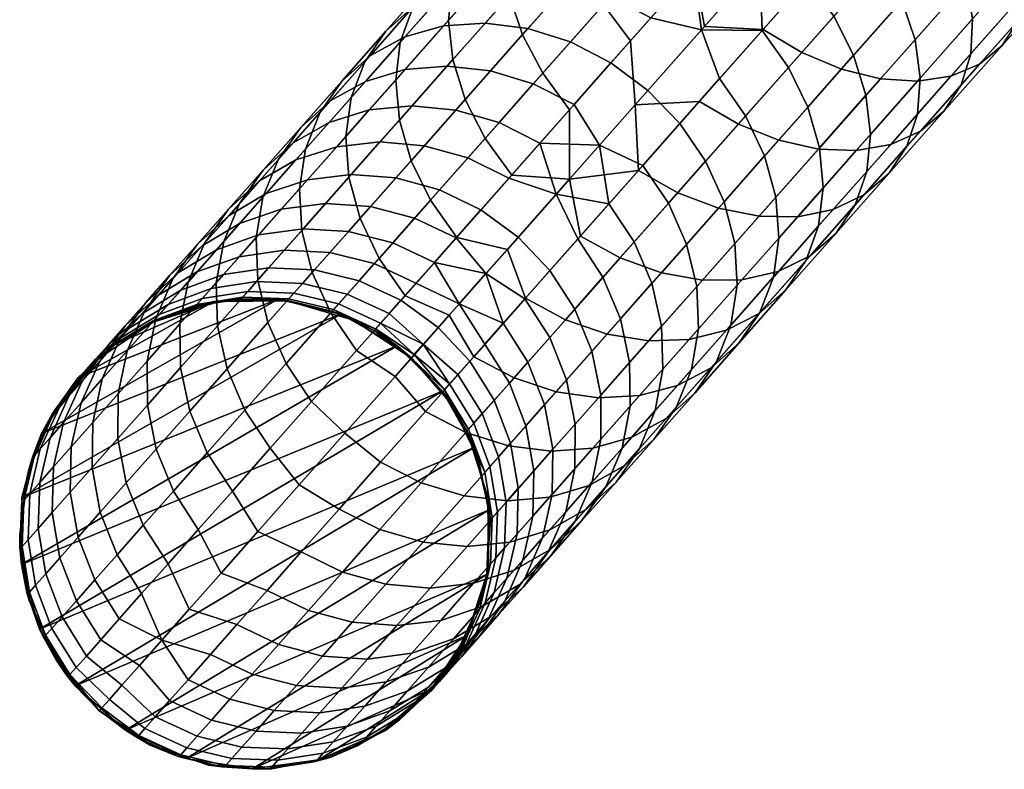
# Model space of a CAD drawing. Header units: millimetres. Extents: x -684 to 683, y -684 to 683.
# Tile 7 of 256: x -558 to -516, y -402 to -370. Entities that reach past the tile are written whole.
import ezdxf

# ---------------------------------------------------------------- set-up
doc = ezdxf.new("R2010")
doc.units = ezdxf.units.MM
doc.header["$MEASUREMENT"] = 0
doc.layers.add('Default', color=7, linetype='Continuous', true_color=0x000000)

# ---------------------------------------------------------------- blocks, each defined once
blk = doc.blocks.new('sklo zahlé 07')
at = {"layer": 'Default', "color": 9, "true_color": 0xbfbfbf}
mesh = blk.add_polyface(dxfattribs=at)
corners = [(-164.924, -63.472, -133.554), (-161.375, -61.979, -137.22), (-161.276, -63.814, -137.905), (-164.855, -65.319, -134.207), (-164.701, -61.734, -132.675), (-161.192, -60.258, -136.299), (-164.195, -60.172, -131.604), (-160.737, -58.717, -135.177), (-163.427, -58.846, -130.382), (-160.025, -57.415, -133.896), (-168.041, -63.139, -128.869), (-168.303, -64.893, -129.704), (-167.488, -61.557, -127.852), (-166.666, -60.208, -126.691), (-165.605, -59.144, -125.431), (-162.425, -57.806, -129.056), (-164.348, -58.406, -124.121), (-161.228, -57.094, -127.676), (-162.941, -58.022, -122.811), (-159.882, -56.736, -126.297), (-171.205, -64.469, -124.889), (-171.503, -66.239, -125.678), (-170.607, -62.868, -123.928), (-169.734, -61.498, -122.832), (-168.618, -60.411, -121.642), (-167.303, -59.649, -120.404), (-165.838, -59.241, -119.167), (-164.281, -59.203, -117.977), (-161.439, -58.007, -121.551), (-162.69, -59.536, -116.88), (-159.9, -58.362, -120.39), (-171.456, -61.604, -117.697), (-172.624, -62.713, -118.814), (-170.086, -60.819, -116.535), (-168.567, -60.388, -115.373), (-166.958, -60.328, -114.255), (-165.319, -60.641, -113.225), (-163.715, -61.315, -112.322), (-161.128, -60.228, -115.918), (-162.207, -62.324, -111.581), (-159.655, -61.251, -115.129), (-171.121, -61.462, -111.438), (-172.691, -61.914, -112.522), (-169.463, -61.382, -110.396), (-167.779, -61.676, -109.435), (-166.136, -62.333, -108.593), (-164.595, -63.329, -107.902), (-163.216, -64.624, -107.388), (-160.852, -63.63, -111.031), (-170.065, -62.637, -105.519), (-171.791, -62.36, -106.407), (-168.385, -63.279, -104.739), (-166.814, -64.262, -104.1), (-165.413, -65.548, -103.625), (-170.457, -64.15, -100.771), (-172.171, -63.522, -101.485), (-168.859, -65.121, -100.184)]
mesh.append_faces([[corners[k] for k in face] for face in [(0, 1, 2, 3), (4, 5, 1, 0), (6, 7, 5, 4), (8, 9, 7, 6), (10, 4, 0, 11), (12, 6, 4, 10), (13, 8, 6, 12), (14, 15, 8, 13), (16, 17, 15, 14), (18, 19, 17, 16), (20, 10, 11, 21), (22, 12, 10, 20), (23, 13, 12, 22), (24, 14, 13, 23), (25, 16, 14, 24), (26, 18, 16, 25), (27, 28, 18, 26), (29, 30, 28, 27), (31, 24, 23, 32), (33, 25, 24, 31), (34, 26, 25, 33), (35, 27, 26, 34), (36, 29, 27, 35), (37, 38, 29, 36), (39, 40, 38, 37), (41, 34, 33, 42), (43, 35, 34, 41), (44, 36, 35, 43), (45, 37, 36, 44), (46, 39, 37, 45), (47, 48, 39, 46), (49, 44, 43, 50), (51, 45, 44, 49), (52, 46, 45, 51), (53, 47, 46, 52), (54, 51, 49, 55), (56, 52, 51, 54)]], dxfattribs={"color": 9})
mesh = blk.add_polyface(dxfattribs=at)
corners = [(-154.566, -69.294, -141.406), (-150.67, -67.656, -144.705), (-149.492, -69.036, -143.962), (-153.355, -70.66, -140.691), (-155.626, -67.705, -141.846), (-151.71, -66.058, -145.162), (-158.308, -70.868, -137.904), (-157.065, -72.221, -137.219), (-159.388, -69.287, -138.325), (-162.986, -70.801, -134.609), (-161.887, -72.374, -134.206), (-152.675, -68.495, -117.915), (-149.844, -67.304, -121.141), (-150.201, -65.419, -120.739), (-153.014, -66.602, -117.533), (-152.636, -70.354, -118.535), (-149.776, -69.151, -121.795), (-152.898, -72.108, -119.37), (-149.999, -70.889, -122.674), (-155.357, -69.622, -114.541), (-155.68, -67.723, -114.181), (-155.345, -71.493, -115.127), (-155.644, -73.263, -115.916), (-157.884, -70.685, -111.029), (-158.19, -68.778, -110.691), (-157.897, -72.566, -111.579), (-160.248, -71.679, -107.387), (-160.539, -69.766, -107.071), (-162.445, -72.602, -103.623), (-162.722, -70.684, -103.331), (-150.832, -63.568, -120.604), (-154.543, -65.128, -116.305), (-157.987, -66.576, -111.752), (-161.149, -67.906, -106.965), (-161.9, -68.228, -136.823), (-157.812, -66.509, -140.802), (-153.532, -64.708, -144.534), (-157.534, -62.24, -141.407), (-153.638, -60.601, -144.706), (-153.223, -62.462, -145.163), (-157.139, -64.109, -141.847), (-161.276, -63.814, -137.905), (-160.901, -65.691, -138.326), (-157.193, -64.126, -114.181), (-154.527, -63.006, -117.534), (-155.644, -61.44, -117.916), (-158.326, -62.568, -114.543), (-160.852, -63.63, -111.031), (-159.655, -61.251, -115.129), (-162.207, -62.324, -111.581), (-159.703, -65.182, -110.691), (-162.053, -66.17, -107.072), (-163.216, -64.624, -107.388), (-149.072, -62.833, -148.01), (-153.532, -64.708, -144.534), (-149.161, -60.753, -148.267), (-157.812, -66.509, -140.802), (-161.9, -68.228, -136.823), (-154.543, -65.128, -116.305), (-157.987, -66.576, -111.752), (-150.832, -63.568, -120.604), (-151.714, -61.822, -120.74), (-161.149, -67.906, -106.965)]
mesh.append_faces([[corners[k] for k in face] for face in [(0, 1, 2, 3), (4, 5, 1, 0), (6, 0, 3, 7), (8, 4, 0, 6), (9, 8, 6, 10), (11, 12, 13, 14), (15, 16, 12, 11), (17, 18, 16, 15), (19, 11, 14, 20), (21, 15, 11, 19), (22, 17, 15, 21), (23, 19, 20, 24), (25, 21, 19, 23), (26, 23, 24, 27), (28, 26, 27, 29), (30, 31, 14, 13), (32, 20, 31, 31), (31, 20, 14, 14), (32, 24, 20, 20), (32, 33, 27, 24), (4, 8, 34, 35), (5, 4, 35, 36), (37, 38, 39, 40), (41, 37, 40, 42), (43, 44, 45, 46), (47, 46, 48, 49), (50, 43, 46, 47), (51, 50, 47, 52), (53, 54, 39, 55), (56, 57, 42, 40), (54, 56, 40, 39), (43, 58, 44, 44), (50, 59, 43, 43), (58, 60, 61, 44), (43, 59, 58, 58), (62, 59, 50, 51)]], dxfattribs={"color": 9})
mesh = blk.add_polyface(dxfattribs=at)
corners = [(-174.518, -67.506, -121.487), (-171.503, -66.239, -125.678), (-171.491, -68.109, -126.264), (-174.532, -69.388, -122.037), (-174.185, -65.722, -120.746), (-171.205, -64.469, -124.889), (-173.545, -64.104, -119.844), (-170.607, -62.868, -123.928), (-172.624, -62.713, -118.814), (-169.734, -61.498, -122.832), (-176.974, -66.895, -116.449), (-177.34, -68.693, -117.14), (-176.295, -65.26, -115.608), (-175.329, -63.85, -114.647), (-174.112, -62.721, -113.605), (-171.456, -61.604, -117.697), (-172.691, -61.914, -112.522), (-170.086, -60.819, -116.535), (-178.85, -66.334, -111.23), (-179.566, -67.984, -112.009), (-177.842, -64.907, -110.342), (-176.579, -63.758, -109.378), (-175.111, -62.932, -108.375), (-173.494, -62.46, -107.372), (-171.121, -61.462, -111.438), (-171.791, -62.36, -106.407), (-169.463, -61.382, -110.396), (-177.341, -63.869, -104.104), (-178.853, -64.714, -105.023), (-175.681, -63.379, -103.184), (-173.935, -63.262, -102.3), (-172.171, -63.522, -101.485), (-170.065, -62.637, -105.519), (-177.675, -64.217, -98.886), (-179.375, -64.724, -99.72), (-175.891, -64.084, -98.084), (-174.092, -64.33, -97.344), (-172.347, -64.944, -96.696), (-170.457, -64.15, -100.771), (-177.655, -64.825, -93.768), (-179.473, -64.973, -94.486), (-175.824, -65.057, -93.106), (-174.051, -65.661, -92.526), (-172.404, -66.612, -92.05), (-170.724, -65.905, -96.164), (-177.362, -65.704, -88.781), (-179.221, -65.483, -89.364), (-175.564, -66.296, -88.271), (-173.897, -67.239, -87.851), (-172.425, -68.495, -87.54), (-170.947, -67.874, -91.696), (-176.883, -66.85, -83.94), (-178.702, -66.267, -84.38), (-175.198, -67.786, -83.578), (-173.713, -69.036, -83.31), (-176.305, -68.25, -79.241), (-178.004, -67.321, -79.543), (-177.214, -68.632, -74.85), (-178.926, -67.708, -75.093)]
mesh.append_faces([[corners[k] for k in face] for face in [(0, 1, 2, 3), (4, 5, 1, 0), (6, 7, 5, 4), (8, 9, 7, 6), (10, 4, 0, 11), (12, 6, 4, 10), (13, 8, 6, 12), (14, 15, 8, 13), (16, 17, 15, 14), (18, 12, 10, 19), (20, 13, 12, 18), (21, 14, 13, 20), (22, 16, 14, 21), (23, 24, 16, 22), (25, 26, 24, 23), (27, 22, 21, 28), (29, 23, 22, 27), (30, 25, 23, 29), (31, 32, 25, 30), (33, 29, 27, 34), (35, 30, 29, 33), (36, 31, 30, 35), (37, 38, 31, 36), (39, 35, 33, 40), (41, 36, 35, 39), (42, 37, 36, 41), (43, 44, 37, 42), (45, 41, 39, 46), (47, 42, 41, 45), (48, 43, 42, 47), (49, 50, 43, 48), (51, 47, 45, 52), (53, 48, 47, 51), (54, 49, 48, 53), (55, 53, 51, 56), (57, 55, 56, 58)]], dxfattribs={"color": 9})
mesh = blk.add_polyface(dxfattribs=at)
corners = [(-145.485, -67.351, -147.024), (-141.345, -65.609, -149.869), (-140.168, -66.758, -148.802), (-144.261, -68.479, -145.99), (-146.629, -65.956, -147.793), (-142.454, -64.2, -150.661), (-147.648, -64.35, -148.266), (-143.451, -62.584, -151.15), (-145.599, -71.393, -140.357), (-141.759, -69.778, -143.292), (-140.577, -69.898, -141.732), (-144.348, -71.484, -138.851), (-146.907, -70.941, -141.746), (-143.002, -69.299, -144.73), (-148.221, -70.145, -142.963), (-149.492, -69.036, -143.962), (-150.67, -67.656, -144.705), (-151.71, -66.058, -145.162), (-143.761, -64.746, -127.123), (-140.524, -63.384, -129.864), (-140.939, -61.523, -129.408), (-144.156, -62.876, -126.684), (-144.827, -71.066, -131.306), (-141.397, -69.624, -134.21), (-140.806, -68.372, -132.822), (-144.174, -69.789, -129.97), (-145.703, -72.053, -132.756), (-142.206, -70.582, -135.717), (-146.769, -72.71, -134.264), (-143.203, -71.21, -137.284), (-147.985, -73.013, -135.772), (-149.302, -72.95, -137.222), (-150.671, -72.524, -138.558), (-152.04, -71.751, -139.73), (-153.355, -70.66, -140.691), (-146.87, -66.053, -124.213), (-147.245, -64.176, -123.792), (-146.772, -67.888, -124.898), (-143.631, -66.567, -127.837), (-146.954, -69.608, -125.819), (-143.77, -68.27, -128.798), (-147.41, -71.15, -126.941), (-148.121, -72.452, -128.222), (-149.062, -73.465, -129.612), (-150.195, -74.151, -131.057), (-151.477, -74.482, -132.503), (-152.859, -74.446, -133.893), (-149.844, -67.304, -121.141), (-150.201, -65.419, -120.739), (-149.776, -69.151, -121.795), (-149.999, -70.889, -122.674), (-150.504, -72.451, -123.745), (-151.273, -73.777, -124.967), (-152.274, -74.816, -126.293), (-146.87, -61.901, -124.63), (-150.832, -63.568, -120.604), (-153.532, -64.708, -144.534), (-149.072, -62.833, -148.01), (-144.446, -60.886, -151.219)]
mesh.append_faces([[corners[k] for k in face] for face in [(0, 1, 2, 3), (4, 5, 1, 0), (6, 7, 5, 4), (8, 9, 10, 11), (12, 13, 9, 8), (14, 3, 13, 12), (15, 0, 3, 14), (16, 4, 0, 15), (17, 6, 4, 16), (18, 19, 20, 21), (22, 23, 24, 25), (26, 27, 23, 22), (28, 29, 27, 26), (30, 11, 29, 28), (31, 8, 11, 30), (32, 12, 8, 31), (33, 14, 12, 32), (34, 15, 14, 33), (35, 18, 21, 36), (37, 38, 18, 35), (39, 40, 38, 37), (41, 25, 40, 39), (42, 22, 25, 41), (43, 26, 22, 42), (44, 28, 26, 43), (45, 30, 28, 44), (46, 31, 30, 45), (47, 35, 36, 48), (49, 37, 35, 47), (50, 39, 37, 49), (51, 41, 39, 50), (52, 42, 41, 51), (53, 43, 42, 52), (54, 55, 48, 36), (6, 17, 56, 57), (7, 6, 57, 58)]], dxfattribs={"color": 9})
mesh = blk.add_polyface(dxfattribs=at)
corners = [(-166.411, -72.241, -130.705), (-162.986, -70.801, -134.609), (-161.887, -72.374, -134.206), (-165.295, -73.807, -130.323), (-164.469, -73.453, -99.747), (-162.445, -72.602, -103.623), (-162.722, -70.684, -103.331), (-164.734, -71.529, -99.479), (-166.315, -74.229, -95.768), (-166.568, -72.301, -95.525), (-161.149, -67.906, -106.965), (-164.015, -69.111, -101.963), (-160.539, -69.766, -107.071), (-166.574, -70.187, -96.769), (-168.815, -71.129, -91.404), (-168.222, -72.996, -91.478), (-169.69, -73.613, -87.347), (-170.727, -71.932, -85.892), (-170.97, -74.15, -83.144), (-161.9, -68.228, -136.823), (-159.388, -69.287, -138.325), (-169.656, -73.606, -126.624), (-169.449, -71.403, -128.175), (-165.783, -69.861, -132.61), (-164.855, -65.319, -134.207), (-161.276, -63.814, -137.905), (-160.901, -65.691, -138.326), (-164.499, -67.204, -134.609), (-168.263, -66.752, -130.324), (-167.924, -68.645, -130.706), (-168.303, -64.893, -129.704), (-164.924, -63.472, -133.554), (-171.491, -68.109, -126.264), (-171.169, -70.009, -126.624), (-171.503, -66.239, -125.678), (-164.236, -67.088, -103.332), (-162.053, -66.17, -107.072), (-163.216, -64.624, -107.388), (-165.413, -65.548, -103.625), (-167.437, -66.399, -99.748), (-166.814, -64.262, -104.1), (-168.859, -65.121, -100.184), (-166.247, -67.933, -99.48), (-170.724, -65.905, -96.164), (-170.457, -64.15, -100.771), (-172.347, -64.944, -96.696), (-169.283, -67.175, -95.769), (-168.081, -68.704, -95.525), (-170.947, -67.874, -91.696), (-172.404, -66.612, -92.05), (-169.735, -69.399, -91.478), (-161.9, -68.228, -136.823), (-165.783, -69.861, -132.61), (-169.449, -71.403, -128.175), (-164.015, -69.111, -101.963), (-161.149, -67.906, -106.965), (-166.574, -70.187, -96.769), (-168.815, -71.129, -91.404), (-171.203, -70.016, -87.348), (-170.727, -71.932, -85.892)]
mesh.append_faces([[corners[k] for k in face] for face in [(0, 1, 2, 3), (4, 5, 6, 7), (8, 4, 7, 9), (10, 11, 6, 12), (13, 14, 15, 9), (7, 11, 13, 13), (13, 9, 7, 7), (7, 6, 11, 11), (16, 15, 14, 17), (18, 16, 17, 17), (19, 20, 1, 1), (0, 21, 22, 23), (23, 19, 1, 1), (1, 0, 23, 23), (24, 25, 26, 27), (28, 24, 27, 29), (30, 31, 24, 28), (32, 28, 29, 33), (34, 30, 28, 32), (35, 36, 37, 38), (39, 38, 40, 41), (42, 35, 38, 39), (43, 41, 44, 45), (46, 39, 41, 43), (47, 42, 39, 46), (48, 46, 43, 49), (50, 47, 46, 48), (51, 52, 27, 26), (52, 53, 33, 29), (52, 29, 27, 27), (36, 35, 54, 55), (56, 42, 47, 47), (54, 35, 42, 42), (47, 50, 57, 56), (50, 58, 59, 57), (56, 54, 42, 42)]], dxfattribs={"color": 9})
mesh = blk.add_polyface(dxfattribs=at)
corners = [(-186.325, -67.811, 173.037), (-181.638, -67.988, 173.037), (-184.347, -67.614, 173.036), (-184.347, -67.657, -56.964), (-184.347, -67.643, 19.703), (-182.396, -67.828, 58.037), (-181.638, -67.988, 173.037), (-184.347, -67.614, 173.036), (-184.347, -67.628, 96.37), (-181.204, -67.323, -106.722), (-178.85, -66.334, -111.23), (-179.566, -67.984, -112.009), (-181.953, -68.988, -107.436), (-180.157, -65.88, -105.907), (-177.842, -64.907, -110.342), (-178.853, -64.714, -105.023), (-176.579, -63.758, -109.378), (-182.269, -66.768, -101.355), (-183.351, -68.226, -102.094), (-180.926, -65.586, -100.554), (-179.375, -64.724, -99.72), (-177.341, -63.869, -104.104), (-182.795, -66.371, -95.979), (-184.172, -67.568, -96.696), (-181.209, -65.495, -95.232), (-179.473, -64.973, -94.486), (-177.675, -64.217, -98.886), (-184.455, -67.069, -91.31), (-185.863, -68.278, -91.942), (-182.837, -66.179, -90.653), (-181.069, -65.644, -89.996), (-179.221, -65.483, -89.364), (-177.655, -64.825, -93.768), (-184.256, -66.775, -85.992), (-185.902, -67.677, -86.558), (-182.461, -66.228, -85.426), (-180.585, -66.057, -84.881), (-178.702, -66.267, -84.38), (-177.362, -65.704, -88.781), (-183.644, -66.725, -80.788), (-185.463, -67.282, -81.262), (-181.746, -66.544, -80.332), (-179.842, -66.745, -79.912), (-178.004, -67.321, -79.543), (-176.883, -66.85, -83.94), (-182.699, -66.944, -75.726), (-184.616, -67.133, -76.092), (-180.778, -67.138, -75.389), (-178.926, -67.708, -75.093), (-183.443, -67.256, -71.075), (-185.374, -67.451, -71.35), (-181.508, -67.445, -70.821), (-179.644, -68.01, -70.599), (-183.976, -67.48, -66.39), (-185.917, -67.679, -66.574), (-182.031, -67.664, -66.221), (-182.346, -67.795, -61.598), (-184.296, -67.613, -61.683), (-184.347, -67.657, -56.964), (-181.457, -68.084, -56.963)]
mesh.append_faces([[corners[k] for k in face] for face in [(0, 1, 2, 2), (3, 4, 5, 5), (6, 5, 7, 7), (8, 7, 5, 5), (8, 5, 4, 4), (9, 10, 11, 12), (13, 14, 10, 9), (15, 16, 14, 13), (17, 13, 9, 18), (19, 15, 13, 17), (20, 21, 15, 19), (22, 19, 17, 23), (24, 20, 19, 22), (25, 26, 20, 24), (27, 22, 23, 28), (29, 24, 22, 27), (30, 25, 24, 29), (31, 32, 25, 30), (33, 29, 27, 34), (35, 30, 29, 33), (36, 31, 30, 35), (37, 38, 31, 36), (39, 35, 33, 40), (41, 36, 35, 39), (42, 37, 36, 41), (43, 44, 37, 42), (45, 41, 39, 46), (47, 42, 41, 45), (48, 43, 42, 47), (49, 45, 46, 50), (51, 47, 45, 49), (52, 48, 47, 51), (53, 49, 50, 54), (55, 51, 49, 53), (56, 55, 53, 57), (56, 57, 58, 58), (58, 59, 56, 56)]], dxfattribs={"color": 9})
mesh = blk.add_polyface(dxfattribs=at)
corners = [(-192.593, -71.956, 173.037), (-193.852, -74.509, 173.038), (-175.447, -73.054, 173.038), (-188.225, -68.396, 173.037), (-190.665, -69.862, 173.037), (-179.131, -69.081, 173.037), (-186.325, -67.811, 173.037), (-181.638, -67.988, 173.037), (-177.015, -70.813, 173.037), (-174.544, -75.635, 173.038), (-178.814, -69.327, -56.963), (-181.457, -68.084, -56.963), (-180.52, -68.397, 58.037), (-178.791, -69.321, 58.037), (-184.347, -67.657, -56.964), (-182.396, -67.828, 58.037), (-177.276, -70.564, 58.037), (-179.131, -69.081, 173.037), (-177.015, -70.813, 173.037), (-181.638, -67.988, 173.037), (-180.021, -71.696, -113.123), (-177.377, -70.584, -117.653), (-177.086, -72.497, -117.969), (-179.744, -73.615, -113.415), (-179.961, -69.795, -112.648), (-177.34, -68.693, -117.14), (-179.566, -67.984, -112.009), (-176.974, -66.895, -116.449), (-182.457, -72.72, -108.457), (-182.192, -74.644, -108.725), (-182.377, -70.81, -108.022), (-181.953, -68.988, -107.436), (-184.679, -73.654, -103.668), (-184.426, -75.583, -103.911), (-184.58, -71.737, -103.273), (-184.131, -69.904, -102.742), (-183.351, -68.226, -102.094), (-181.204, -67.323, -106.722), (-185.286, -69.039, -97.358), (-186.094, -70.729, -97.937), (-184.172, -67.568, -96.696), (-182.269, -66.768, -101.355), (-177.923, -68.929, -70.416), (-177.214, -68.632, -74.85), (-178.926, -67.708, -75.093), (-179.644, -68.01, -70.599), (-180.159, -68.225, -66.072), (-181.508, -67.445, -70.821), (-182.031, -67.664, -66.221), (-178.43, -69.142, -65.95), (-180.468, -68.355, -61.523), (-182.346, -67.795, -61.598), (-178.736, -69.27, -61.462), (-179.051, -75.44, -113.673), (-181.753, -76.576, -108.487), (-176.093, -74.196, -118.693), (-184.193, -77.601, -103.149), (-181.457, -68.084, -56.963), (-178.814, -69.327, -56.963)]
mesh.append_faces([[corners[k] for k in face] for face in [(0, 1, 2, 2), (3, 4, 5, 5), (6, 3, 7, 7), (3, 5, 7, 7), (4, 8, 5, 5), (2, 1, 9, 9), (2, 8, 0, 0), (10, 11, 12, 13), (11, 14, 15, 15), (16, 13, 17, 18), (17, 13, 12, 12), (19, 12, 15, 15), (11, 15, 12, 12), (17, 12, 19, 19), (20, 21, 22, 23), (24, 25, 21, 20), (26, 27, 25, 24), (28, 20, 23, 29), (30, 24, 20, 28), (31, 26, 24, 30), (32, 28, 29, 33), (34, 30, 28, 32), (35, 31, 30, 34), (36, 37, 31, 35), (38, 36, 35, 39), (40, 41, 36, 38), (42, 43, 44, 45), (46, 45, 47, 48), (49, 42, 45, 46), (50, 46, 48, 51), (52, 49, 46, 50), (53, 54, 29, 23), (55, 53, 23, 22), (33, 29, 54, 56), (51, 57, 50, 50), (52, 50, 57, 58)]], dxfattribs={"color": 9})
mesh = blk.add_polyface(dxfattribs=at)
corners = [(-177.015, -70.813, 173.037), (-190.665, -69.862, 173.037), (-192.593, -71.956, 173.037), (-186.298, -67.828, 58.037), (-184.347, -67.657, -56.964), (-187.123, -68.05, -56.963), (-189.68, -69.198, -56.963), (-189.902, -69.321, 58.037), (-184.347, -67.643, 19.703), (-188.225, -68.396, 173.037), (-186.325, -67.811, 173.037), (-184.347, -67.628, 96.37), (-184.347, -67.614, 173.036), (-186.682, -74.496, -98.766), (-184.679, -73.654, -103.668), (-184.426, -75.583, -103.911), (-186.439, -76.429, -98.984), (-186.566, -72.571, -98.413), (-184.58, -71.737, -103.273), (-186.094, -70.729, -97.937), (-184.131, -69.904, -102.742), (-188.461, -75.243, -93.764), (-188.227, -77.18, -93.955), (-188.329, -73.312, -93.453), (-187.838, -71.461, -93.034), (-187.005, -69.762, -92.524), (-185.286, -69.039, -97.358), (-185.863, -68.278, -91.942), (-184.172, -67.568, -96.696), (-189.357, -72.1, -88.044), (-189.866, -73.958, -88.404), (-188.503, -70.391, -87.604), (-187.336, -68.897, -87.103), (-185.902, -67.677, -86.558), (-184.455, -67.069, -91.31), (-188.589, -69.424, -82.191), (-189.776, -70.926, -82.611), (-187.132, -68.193, -81.735), (-185.463, -67.282, -81.262), (-184.256, -66.775, -85.992), (-188.143, -68.618, -76.853), (-189.618, -69.856, -77.219), (-186.454, -67.698, -76.473), (-184.616, -67.133, -76.092), (-183.644, -66.725, -80.788), (-187.227, -68.023, -71.637), (-188.931, -68.948, -71.923), (-185.374, -67.451, -71.35), (-187.781, -68.255, -66.765), (-189.496, -69.185, -66.956), (-185.917, -67.679, -66.574), (-188.114, -68.394, -61.87), (-189.835, -69.327, -61.966), (-186.243, -67.815, -61.775), (-184.296, -67.613, -61.683), (-183.976, -67.48, -66.39), (-187.123, -68.05, -56.963), (-184.347, -67.657, -56.964), (-189.68, -69.198, -56.963)]
mesh.append_faces([[corners[k] for k in face] for face in [(0, 1, 2, 2), (3, 4, 5, 5), (5, 6, 7, 3), (8, 4, 3, 3), (3, 7, 9, 10), (11, 8, 3, 3), (12, 11, 10, 10), (10, 11, 3, 3), (13, 14, 15, 16), (17, 18, 14, 13), (19, 20, 18, 17), (21, 13, 16, 22), (23, 17, 13, 21), (24, 19, 17, 23), (25, 26, 19, 24), (27, 28, 26, 25), (29, 24, 23, 30), (31, 25, 24, 29), (32, 27, 25, 31), (33, 34, 27, 32), (35, 32, 31, 36), (37, 33, 32, 35), (38, 39, 33, 37), (40, 37, 35, 41), (42, 38, 37, 40), (43, 44, 38, 42), (45, 42, 40, 46), (47, 43, 42, 45), (48, 45, 46, 49), (50, 47, 45, 48), (51, 48, 49, 52), (53, 50, 48, 51), (54, 55, 50, 53), (54, 53, 56, 57), (53, 51, 56, 56), (58, 56, 51, 51)]], dxfattribs={"color": 9})
mesh = blk.add_polyface(dxfattribs=at)
corners = [(-175.129, -73.779, -56.962), (-176.643, -71.281, -56.963), (-176.032, -72.08, 58.037), (-175.108, -73.809, 58.038), (-175.447, -73.054, 173.038), (-177.276, -70.564, 58.037), (-178.791, -69.321, 58.037), (-178.814, -69.327, -56.963), (-177.015, -70.813, 173.037), (-170.97, -74.15, -83.144), (-170.727, -71.932, -85.892), (-172.303, -72.594, -80.256), (-174.532, -69.388, -122.037), (-171.491, -68.109, -126.264), (-171.169, -70.009, -126.624), (-174.225, -71.294, -122.375), (-177.377, -70.584, -117.653), (-177.086, -72.497, -117.969), (-177.34, -68.693, -117.14), (-174.518, -67.506, -121.487), (-171.203, -70.016, -87.348), (-169.735, -69.399, -91.478), (-170.947, -67.874, -91.696), (-172.425, -68.495, -87.54), (-172.483, -70.554, -83.144), (-173.713, -69.036, -83.31), (-174.808, -69.496, -79.016), (-175.198, -67.786, -83.578), (-176.305, -68.25, -79.241), (-173.572, -71.011, -78.878), (-175.708, -69.874, -74.67), (-177.214, -68.632, -74.85), (-174.466, -71.386, -74.558), (-176.41, -70.168, -70.28), (-177.923, -68.929, -70.416), (-175.163, -71.679, -70.197), (-176.912, -70.379, -65.859), (-178.43, -69.142, -65.95), (-175.663, -71.888, -65.803), (-177.214, -70.505, -61.416), (-178.736, -69.27, -61.462), (-175.963, -72.014, -61.388), (-169.449, -71.403, -128.175), (-172.89, -72.849, -123.532), (-176.093, -74.196, -118.693), (-178.814, -69.327, -56.963), (-176.643, -71.281, -56.963), (-170.727, -71.932, -85.892), (-172.303, -72.594, -80.256), (-173.535, -73.112, -74.521), (-174.42, -73.483, -68.71), (-175.129, -73.779, -56.962), (-174.952, -73.705, -62.849)]
mesh.append_faces([[corners[k] for k in face] for face in [(0, 1, 2, 3), (4, 3, 2, 2), (2, 1, 5, 5), (6, 5, 1, 7), (8, 2, 5, 5), (8, 4, 2, 2), (9, 10, 11, 11), (12, 13, 14, 15), (16, 12, 15, 17), (18, 19, 12, 16), (20, 21, 22, 23), (24, 20, 23, 25), (26, 25, 27, 28), (29, 24, 25, 26), (30, 26, 28, 31), (32, 29, 26, 30), (33, 30, 31, 34), (35, 32, 30, 33), (36, 33, 34, 37), (38, 35, 33, 36), (39, 36, 37, 40), (41, 38, 36, 39), (42, 43, 15, 14), (43, 44, 17, 15), (45, 46, 39, 40), (46, 41, 39, 39), (24, 47, 20, 20), (24, 48, 47, 47), (48, 24, 29, 29), (29, 32, 49, 48), (50, 35, 38, 38), (32, 35, 50, 49), (51, 52, 41, 41), (38, 52, 50, 50), (46, 51, 41, 41), (38, 41, 52, 52)]], dxfattribs={"color": 9})
mesh = blk.add_polyface(dxfattribs=at)
corners = [(-191.418, -70.564, 58.037), (-189.902, -69.321, 58.037), (-189.68, -69.198, -56.963), (-191.819, -71.012, -56.963), (-193.37, -73.347, -56.962), (-193.585, -73.809, 58.038), (-192.661, -72.08, 58.037), (-194.212, -76.021, -56.962), (-194.155, -75.685, 58.038), (-192.593, -71.956, 173.037), (-190.665, -69.862, 173.037), (-188.225, -68.396, 173.037), (-193.852, -74.509, 173.038), (-189.866, -73.958, -88.404), (-188.329, -73.312, -93.453), (-188.461, -75.243, -93.764), (-190.011, -75.895, -88.672), (-191.173, -74.507, -83.281), (-191.329, -76.448, -83.505), (-190.649, -72.642, -82.979), (-189.357, -72.1, -88.044), (-189.776, -70.926, -82.611), (-188.503, -70.391, -87.604), (-192.247, -74.958, -78.093), (-192.412, -76.903, -78.273), (-191.71, -73.088, -77.851), (-190.823, -71.365, -77.556), (-189.618, -69.856, -77.219), (-188.589, -69.424, -82.191), (-192.538, -73.435, -72.673), (-193.085, -75.309, -72.855), (-191.639, -71.708, -72.451), (-190.421, -70.193, -72.198), (-188.931, -68.948, -71.923), (-188.143, -68.618, -76.853), (-193.131, -73.684, -67.457), (-193.685, -75.561, -67.579), (-192.224, -71.953, -67.309), (-190.996, -70.434, -67.14), (-189.496, -69.185, -66.956), (-193.488, -73.833, -62.216), (-194.045, -75.711, -62.277), (-192.575, -72.1, -62.142), (-191.342, -70.578, -62.058), (-189.835, -69.327, -61.966), (-194.212, -76.021, -56.962), (-193.37, -73.347, -56.962), (-191.819, -71.012, -56.963), (-189.68, -69.198, -56.963), (-188.114, -68.394, -61.87)]
mesh.append_faces([[corners[k] for k in face] for face in [(0, 1, 2, 3), (3, 4, 5, 6), (0, 3, 6, 6), (4, 7, 8, 5), (9, 0, 6, 6), (10, 1, 0, 0), (1, 10, 11, 11), (0, 9, 10, 10), (12, 5, 8, 8), (12, 9, 6, 5), (13, 14, 15, 16), (17, 13, 16, 18), (19, 20, 13, 17), (21, 22, 20, 19), (23, 17, 18, 24), (25, 19, 17, 23), (26, 21, 19, 25), (27, 28, 21, 26), (29, 25, 23, 30), (31, 26, 25, 29), (32, 27, 26, 31), (33, 34, 27, 32), (35, 29, 30, 36), (37, 31, 29, 35), (38, 32, 31, 37), (39, 33, 32, 38), (40, 35, 36, 41), (42, 37, 35, 40), (43, 38, 37, 42), (44, 39, 38, 43), (40, 41, 45, 46), (46, 42, 40, 40), (43, 42, 47, 47), (46, 47, 42, 42), (47, 48, 44, 43), (48, 49, 44, 44)]], dxfattribs={"color": 9})
mesh = blk.add_polyface(dxfattribs=at)
corners = [(-154.287, -74.045, -135.174), (-150.671, -72.524, -138.558), (-149.302, -72.95, -137.222), (-152.859, -74.446, -133.893), (-155.708, -73.294, -136.297), (-152.04, -71.751, -139.73), (-157.065, -72.221, -137.219), (-153.355, -70.66, -140.691), (-153.471, -75.529, -127.673), (-150.195, -74.151, -131.057), (-149.062, -73.465, -129.612), (-152.274, -74.816, -126.293), (-154.818, -75.887, -129.052), (-151.477, -74.482, -132.503), (-156.261, -75.877, -130.379), (-157.746, -75.5, -131.601), (-159.216, -74.769, -132.673), (-160.614, -73.714, -133.552), (-161.887, -72.374, -134.206), (-158.308, -70.868, -137.904), (-153.45, -73.69, -120.387), (-150.504, -72.451, -123.745), (-149.999, -70.889, -122.674), (-152.898, -72.108, -119.37), (-154.273, -75.039, -121.548), (-151.273, -73.777, -124.967), (-155.333, -76.103, -122.808), (-156.591, -76.841, -124.118), (-157.998, -77.224, -125.428), (-159.5, -77.239, -126.688), (-161.039, -76.884, -127.849), (-162.556, -76.174, -128.866), (-163.993, -75.135, -129.702), (-156.241, -74.864, -116.877), (-155.644, -73.263, -115.916), (-157.115, -76.234, -117.974), (-158.231, -77.321, -119.163), (-159.546, -78.083, -120.401), (-161.011, -78.491, -121.638), (-162.568, -78.529, -122.829), (-158.23, -74.351, -112.32), (-155.345, -71.493, -115.127), (-157.897, -72.566, -111.579), (-158.87, -75.969, -113.222), (-159.791, -77.36, -114.252), (-160.96, -78.469, -115.369), (-162.329, -79.254, -116.531), (-160.286, -73.57, -107.9), (-157.884, -70.685, -111.029), (-160.248, -71.679, -107.387), (-160.651, -75.368, -108.591), (-161.33, -77.003, -109.432), (-162.297, -78.413, -110.392), (-162.505, -74.503, -104.098), (-162.445, -72.602, -103.623), (-162.9, -76.314, -104.737)]
mesh.append_faces([[corners[k] for k in face] for face in [(0, 1, 2, 3), (4, 5, 1, 0), (6, 7, 5, 4), (8, 9, 10, 11), (12, 13, 9, 8), (14, 3, 13, 12), (15, 0, 3, 14), (16, 4, 0, 15), (17, 6, 4, 16), (18, 19, 6, 17), (20, 21, 22, 23), (24, 25, 21, 20), (26, 11, 25, 24), (27, 8, 11, 26), (28, 12, 8, 27), (29, 14, 12, 28), (30, 15, 14, 29), (31, 16, 15, 30), (32, 17, 16, 31), (33, 20, 23, 34), (35, 24, 20, 33), (36, 26, 24, 35), (37, 27, 26, 36), (38, 28, 27, 37), (39, 29, 28, 38), (40, 34, 41, 42), (43, 33, 34, 40), (44, 35, 33, 43), (45, 36, 35, 44), (46, 37, 36, 45), (47, 42, 48, 49), (50, 40, 42, 47), (51, 43, 40, 50), (52, 44, 43, 51), (53, 47, 49, 54), (55, 50, 47, 53)]], dxfattribs={"color": 9})
mesh = blk.add_polyface(dxfattribs=at)
corners = [(-171.563, -76.443, -122.035), (-168.523, -75.164, -126.262), (-167.194, -76.481, -125.676), (-170.209, -77.748, -121.485), (-172.712, -74.891, -122.375), (-169.656, -73.606, -126.624), (-171.49, -79.93, -116.447), (-168.7, -78.757, -120.744), (-167.096, -79.432, -119.841), (-169.846, -80.588, -115.605), (-173.03, -78.935, -117.138), (-174.409, -77.639, -117.651), (-170.676, -81.938, -110.338), (-168.162, -80.882, -114.644), (-166.504, -80.801, -113.602), (-168.972, -81.839, -109.374), (-172.401, -81.662, -111.227), (-174.081, -81.02, -112.007), (-171.245, -82.794, -105.02), (-167.355, -81.367, -108.371), (-169.585, -82.304, -104.1), (-172.991, -82.912, -105.904), (-174.755, -82.651, -106.719), (-171.619, -83.159, -99.716), (-168.073, -81.459, -103.181), (-170.068, -82.298, -98.882), (-173.319, -83.666, -100.55), (-170.489, -81.857, -93.765), (-168.725, -81.115, -98.08), (-167.643, -79.657, -97.341), (-169.375, -80.385, -93.103), (-171.865, -83.053, -94.482), (-173.452, -83.93, -95.229), (-169.457, -75.55, -87.539), (-167.979, -74.929, -91.695), (-168.222, -72.996, -91.478), (-169.69, -73.613, -87.347), (-169.588, -77.481, -87.85), (-168.095, -76.853, -92.048), (-170.08, -79.332, -88.268), (-168.567, -78.696, -92.524), (-170.912, -81.031, -88.778), (-172.054, -82.515, -89.36), (-173.462, -83.724, -89.992), (-170.745, -76.091, -83.309), (-170.97, -74.15, -83.144), (-170.889, -78.027, -83.576), (-171.398, -79.886, -83.937), (-172.253, -81.594, -84.377), (-173.419, -83.088, -84.878), (-171.84, -76.551, -79.015), (-172.058, -74.608, -78.877), (-171.995, -78.492, -79.239), (-172.52, -80.357, -79.541), (-173.392, -82.073, -79.909), (-172.739, -76.928, -74.668), (-172.952, -74.983, -74.558), (-172.904, -78.874, -74.848), (-172.303, -72.594, -80.256), (-173.535, -73.112, -74.521), (-172.89, -72.849, -123.532), (-169.449, -71.403, -128.175)]
mesh.append_faces([[corners[k] for k in face] for face in [(0, 1, 2, 3), (4, 5, 1, 0), (6, 7, 8, 9), (10, 3, 7, 6), (11, 0, 3, 10), (12, 13, 14, 15), (16, 9, 13, 12), (17, 6, 9, 16), (18, 15, 19, 20), (21, 12, 15, 18), (22, 16, 12, 21), (23, 20, 24, 25), (26, 18, 20, 23), (27, 28, 29, 30), (31, 25, 28, 27), (32, 23, 25, 31), (33, 34, 35, 36), (37, 38, 34, 33), (39, 40, 38, 37), (41, 30, 40, 39), (42, 27, 30, 41), (43, 31, 27, 42), (44, 33, 36, 45), (46, 37, 33, 44), (47, 39, 37, 46), (48, 41, 39, 47), (49, 42, 41, 48), (50, 44, 45, 51), (52, 46, 44, 50), (53, 47, 46, 52), (54, 48, 47, 53), (55, 50, 51, 56), (57, 52, 50, 55), (56, 51, 58, 59), (58, 51, 45, 45), (60, 61, 5, 4)]], dxfattribs={"color": 9})
mesh = blk.add_polyface(dxfattribs=at)
corners = [(-165.295, -73.807, -130.323), (-161.887, -72.374, -134.206), (-160.614, -73.714, -133.552), (-163.993, -75.135, -129.702), (-164.158, -78.196, -123.925), (-161.039, -76.884, -127.849), (-159.5, -77.239, -126.688), (-162.568, -78.529, -122.829), (-165.72, -77.504, -124.887), (-162.556, -76.174, -128.866), (-167.194, -76.481, -125.676), (-168.523, -75.164, -126.262), (-169.656, -73.606, -126.624), (-166.411, -72.241, -130.705), (-163.848, -79.685, -117.693), (-161.011, -78.491, -121.638), (-159.546, -78.083, -120.401), (-162.329, -79.254, -116.531), (-165.458, -79.745, -118.811), (-167.096, -79.432, -119.841), (-168.7, -78.757, -120.744), (-170.209, -77.748, -121.485), (-163.514, -79.543, -111.434), (-160.96, -78.469, -115.369), (-159.791, -77.36, -114.252), (-162.297, -78.413, -110.392), (-164.934, -80.349, -112.518), (-166.504, -80.801, -113.602), (-168.162, -80.882, -114.644), (-169.846, -80.588, -115.605), (-163.616, -77.965, -105.516), (-161.33, -77.003, -109.432), (-160.651, -75.368, -108.591), (-162.9, -76.314, -104.737), (-164.625, -79.392, -106.404), (-165.887, -80.54, -107.368), (-167.355, -81.367, -108.371), (-168.972, -81.839, -109.374), (-164.549, -75.363, -100.182), (-162.505, -74.503, -104.098), (-162.445, -72.602, -103.623), (-164.469, -73.453, -99.747), (-164.973, -77.185, -100.768), (-165.722, -78.85, -101.482), (-166.769, -80.293, -102.297), (-168.073, -81.459, -103.181), (-169.585, -82.304, -104.1), (-166.414, -76.147, -96.162), (-166.315, -74.229, -95.768), (-166.863, -77.98, -96.694), (-167.643, -79.657, -97.341), (-168.725, -81.115, -98.08), (-170.068, -82.298, -98.882), (-167.979, -74.929, -91.695), (-166.568, -72.301, -95.525), (-168.222, -72.996, -91.478), (-168.095, -76.853, -92.048), (-168.567, -78.696, -92.524), (-169.375, -80.385, -93.103)]
mesh.append_faces([[corners[k] for k in face] for face in [(0, 1, 2, 3), (4, 5, 6, 7), (8, 9, 5, 4), (10, 3, 9, 8), (11, 0, 3, 10), (12, 13, 0, 11), (14, 15, 16, 17), (18, 7, 15, 14), (19, 4, 7, 18), (20, 8, 4, 19), (21, 10, 8, 20), (22, 23, 24, 25), (26, 17, 23, 22), (27, 14, 17, 26), (28, 18, 14, 27), (29, 19, 18, 28), (30, 31, 32, 33), (34, 25, 31, 30), (35, 22, 25, 34), (36, 26, 22, 35), (37, 27, 26, 36), (38, 39, 40, 41), (42, 33, 39, 38), (43, 30, 33, 42), (44, 34, 30, 43), (45, 35, 34, 44), (46, 36, 35, 45), (47, 38, 41, 48), (49, 42, 38, 47), (50, 43, 42, 49), (51, 44, 43, 50), (52, 45, 44, 51), (53, 48, 54, 55), (56, 47, 48, 53), (57, 49, 47, 56), (58, 50, 49, 57)]], dxfattribs={"color": 9})
mesh = blk.add_polyface(dxfattribs=at)
corners = [(-175.087, -81.432, -56.961), (-174.425, -78.907, -56.961), (-174.347, -77.635, 58.038), (-174.773, -80.525, 58.039), (-174.44, -76.297, -56.962), (-174.539, -75.685, 58.038), (-174.375, -78.365, 173.038), (-174.951, -81.038, 173.039), (-174.544, -75.635, 173.038), (-175.129, -73.779, -56.962), (-175.108, -73.809, 58.038), (-175.447, -73.054, 173.038), (-175.573, -76.094, -117.968), (-172.712, -74.891, -122.375), (-171.563, -76.443, -122.035), (-174.409, -77.639, -117.651), (-175.652, -80.037, -112.646), (-173.03, -78.935, -117.138), (-171.49, -79.93, -116.447), (-174.081, -81.02, -112.007), (-177.053, -78.751, -113.121), (-178.23, -77.211, -113.414), (-178.067, -81.052, -108.02), (-176.469, -82.023, -107.434), (-179.489, -79.775, -108.456), (-173.441, -80.743, -75.091), (-172.52, -80.357, -79.541), (-171.995, -78.492, -79.239), (-172.904, -78.874, -74.848), (-174.328, -82.466, -75.386), (-173.392, -82.073, -79.909), (-173.441, -77.223, -70.279), (-172.739, -76.928, -74.668), (-172.952, -74.983, -74.558), (-173.65, -75.276, -70.196), (-173.613, -79.171, -70.414), (-174.16, -81.045, -70.596), (-175.059, -82.773, -70.819), (-173.944, -77.434, -65.858), (-174.15, -75.485, -65.802), (-174.121, -79.384, -65.948), (-174.674, -81.261, -66.07), (-174.246, -77.56, -61.415), (-174.45, -75.61, -61.388), (-174.426, -79.511, -61.46), (-174.984, -81.39, -61.521), (-174.42, -73.483, -68.71), (-174.952, -73.705, -62.849), (-175.129, -73.779, -56.962), (-173.535, -73.112, -74.521), (-174.425, -78.907, -56.961), (-175.087, -81.432, -56.961), (-174.44, -76.297, -56.962), (-176.093, -74.196, -118.693), (-172.89, -72.849, -123.532), (-179.051, -75.44, -113.673)]
mesh.append_faces([[corners[k] for k in face] for face in [(0, 1, 2, 3), (1, 4, 5, 2), (3, 2, 6, 7), (8, 6, 2, 5), (4, 9, 10, 5), (5, 10, 11, 8), (12, 13, 14, 15), (16, 17, 18, 19), (20, 15, 17, 16), (21, 12, 15, 20), (22, 16, 19, 23), (24, 20, 16, 22), (25, 26, 27, 28), (29, 30, 26, 25), (31, 32, 33, 34), (35, 28, 32, 31), (36, 25, 28, 35), (37, 29, 25, 36), (38, 31, 34, 39), (40, 35, 31, 38), (41, 36, 35, 40), (42, 38, 39, 43), (44, 40, 38, 42), (45, 41, 40, 44), (46, 47, 39, 39), (48, 43, 47, 47), (49, 46, 34, 33), (47, 43, 39, 39), (39, 34, 46, 46), (50, 44, 42, 42), (45, 44, 50, 51), (42, 43, 52, 52), (52, 50, 42, 42), (52, 43, 48, 48), (13, 12, 53, 54), (12, 21, 55, 53)]], dxfattribs={"color": 9})
mesh = blk.add_polyface(dxfattribs=at)
corners = [(-174.544, -75.635, 173.038), (-193.852, -74.509, 173.038), (-194.342, -77.312, 173.038), (-192.918, -82.764, 173.039), (-174.951, -81.038, 173.039), (-194.022, -80.141, 173.039), (-194.212, -76.021, -56.962), (-194.278, -78.824, -56.961), (-194.347, -77.635, 58.038), (-194.155, -75.685, 58.038), (-194.342, -77.312, 173.038), (-193.852, -74.509, 173.038), (-194.155, -79.586, 58.039), (-194.022, -80.141, 173.039), (-193.564, -81.535, -56.961), (-193.585, -81.462, 58.039), (-192.918, -82.764, 173.039), (-184.926, -80.025, -98.983), (-186.714, -80.777, -93.954), (-188.257, -79.309, -92.084), (-186.363, -78.513, -97.677), (-188.272, -81.431, -88.836), (-189.868, -79.986, -86.389), (-189.597, -81.988, -83.642), (-191.194, -80.543, -80.608), (-190.685, -82.445, -78.383), (-191.535, -82.801, -73.073), (-192.228, -80.977, -74.757), (-190.011, -75.895, -88.672), (-188.461, -75.243, -93.764), (-188.227, -77.18, -93.955), (-189.785, -77.835, -88.837), (-191.329, -76.448, -83.505), (-191.11, -78.391, -83.643), (-192.412, -76.903, -78.273), (-192.199, -78.848, -78.384), (-193.257, -77.257, -72.99), (-193.048, -79.205, -73.074), (-193.085, -75.309, -72.855), (-192.247, -74.958, -78.093), (-193.862, -77.511, -67.669), (-193.656, -79.46, -67.724), (-193.685, -75.561, -67.579), (-194.225, -77.663, -62.322), (-194.022, -79.612, -62.349), (-194.045, -75.711, -62.277), (-186.363, -78.513, -97.677), (-188.257, -79.309, -92.084), (-186.439, -76.429, -98.984), (-189.868, -79.986, -86.389), (-191.194, -80.543, -80.608), (-192.228, -80.977, -74.757), (-192.97, -81.288, -68.854), (-193.415, -81.474, -62.916), (-193.564, -81.535, -56.961), (-194.212, -76.021, -56.962), (-194.278, -78.824, -56.961)]
mesh.append_faces([[corners[k] for k in face] for face in [(0, 1, 2, 2), (3, 4, 5, 5), (6, 7, 8, 9), (10, 9, 8, 8), (11, 9, 10, 10), (8, 12, 13, 10), (12, 8, 7, 7), (7, 14, 15, 12), (12, 15, 13, 13), (16, 13, 15, 15), (17, 18, 19, 20), (18, 21, 22, 19), (22, 21, 23, 23), (24, 22, 23, 25), (25, 26, 27, 24), (28, 29, 30, 31), (32, 28, 31, 33), (34, 32, 33, 35), (36, 34, 35, 37), (38, 39, 34, 36), (40, 36, 37, 41), (42, 38, 36, 40), (43, 40, 41, 44), (45, 42, 40, 43), (46, 47, 30, 48), (49, 50, 35, 33), (51, 52, 41, 37), (52, 53, 44, 41), (50, 51, 37, 35), (47, 49, 31, 30), (54, 44, 53, 53), (33, 31, 49, 49), (55, 45, 43, 43), (43, 56, 55, 55), (56, 43, 44, 44), (56, 44, 54, 54)]], dxfattribs={"color": 9})
mesh = blk.add_polyface(dxfattribs=at)
corners = [(-194.342, -77.312, 173.038), (-194.022, -80.141, 173.039), (-174.375, -78.365, 173.038), (-174.544, -75.635, 173.038), (-191.12, -84.97, 173.04), (-178.116, -85.436, 173.04), (-176.23, -83.455, 173.039), (-174.951, -81.038, 173.039), (-192.918, -82.764, 173.039), (-179.164, -86.188, 58.04), (-180.468, -86.875, -56.96), (-178.215, -85.557, -56.96), (-180.679, -78.24, -108.725), (-178.23, -77.211, -113.414), (-177.053, -78.751, -113.121), (-179.489, -79.775, -108.456), (-180.27, -81.978, -103.271), (-178.067, -81.052, -108.02), (-176.469, -82.023, -107.434), (-178.647, -82.939, -102.739), (-181.711, -80.709, -103.667), (-182.913, -79.179, -103.91), (-180.61, -83.764, -97.935), (-176.902, -83.554, -102.091), (-178.837, -84.367, -97.355), (-182.256, -82.813, -98.411), (-183.714, -81.551, -98.765), (-184.926, -80.025, -98.983), (-180.555, -85.089, -92.521), (-177.006, -84.599, -96.693), (-178.697, -85.31, -91.938), (-182.353, -84.497, -93.031), (-184.02, -83.554, -93.451), (-185.492, -82.298, -93.762), (-186.714, -80.777, -93.954), (-180.17, -85.929, -87.099), (-176.848, -85.149, -91.306), (-178.295, -85.757, -86.555), (-182.053, -85.719, -87.601), (-183.872, -85.135, -88.041), (-185.557, -84.2, -88.402), (-187.043, -82.949, -88.671), (-179.525, -86.274, -81.732), (-176.499, -85.21, -85.989), (-177.706, -85.717, -81.258), (-181.423, -86.455, -82.188), (-183.327, -86.254, -82.608), (-185.164, -85.678, -82.976), (-186.864, -84.749, -83.279), (-187.938, -85.2, -78.091), (-186.226, -86.123, -77.849), (-179.471, -86.458, -71.633), (-178.697, -86.133, -76.469), (-177.008, -85.214, -76.089), (-177.767, -85.532, -71.347), (-180.025, -86.69, -66.762), (-178.31, -85.759, -66.571), (-184.193, -77.601, -103.149), (-181.753, -76.576, -108.487), (-186.363, -78.513, -97.677), (-179.051, -75.44, -113.673), (-184.193, -77.601, -103.149), (-186.363, -78.513, -97.677), (-186.439, -76.429, -98.984), (-184.426, -75.583, -103.911)]
mesh.append_faces([[corners[k] for k in face] for face in [(0, 1, 2, 2), (0, 2, 3, 3), (4, 5, 6, 6), (6, 7, 8, 8), (1, 7, 2, 2), (9, 10, 11, 11), (12, 13, 14, 15), (16, 17, 18, 19), (20, 15, 17, 16), (21, 12, 15, 20), (22, 19, 23, 24), (25, 16, 19, 22), (26, 20, 16, 25), (27, 21, 20, 26), (28, 24, 29, 30), (31, 22, 24, 28), (32, 25, 22, 31), (33, 26, 25, 32), (34, 27, 26, 33), (35, 30, 36, 37), (38, 28, 30, 35), (39, 31, 28, 38), (40, 32, 31, 39), (41, 33, 32, 40), (42, 37, 43, 44), (45, 35, 37, 42), (46, 38, 35, 45), (47, 39, 38, 46), (48, 40, 39, 47), (49, 48, 47, 50), (51, 52, 53, 54), (55, 51, 54, 56), (12, 21, 57, 58), (21, 27, 59, 57), (13, 12, 58, 60), (61, 62, 63, 64)]], dxfattribs={"color": 9})
mesh = blk.add_polyface(dxfattribs=at)
corners = [(-176.914, -84.325, 58.04), (-179.164, -86.188, 58.04), (-178.215, -85.557, -56.96), (-176.379, -83.701, -56.96), (-176.017, -83.168, 58.039), (-175.087, -81.432, -56.961), (-174.773, -80.525, 58.039), (-176.23, -83.455, 173.039), (-178.116, -85.436, 173.04), (-174.951, -81.038, 173.039), (-176.469, -82.023, -107.434), (-174.081, -81.02, -112.007), (-172.401, -81.662, -111.227), (-174.755, -82.651, -106.719), (-175.103, -83.799, -101.352), (-172.991, -82.912, -105.904), (-171.245, -82.794, -105.02), (-173.319, -83.666, -100.55), (-176.902, -83.554, -102.091), (-178.647, -82.939, -102.739), (-175.188, -84.452, -95.975), (-171.619, -83.159, -99.716), (-173.452, -83.93, -95.229), (-177.006, -84.599, -96.693), (-178.837, -84.367, -97.355), (-175.08, -84.614, -90.649), (-171.865, -83.053, -94.482), (-173.462, -83.724, -89.992), (-176.848, -85.149, -91.306), (-178.697, -85.31, -91.938), (-174.853, -84.309, -85.423), (-172.054, -82.515, -89.36), (-173.419, -83.088, -84.878), (-176.499, -85.21, -85.989), (-178.295, -85.757, -86.555), (-174.58, -83.575, -80.329), (-172.253, -81.594, -84.377), (-173.392, -82.073, -79.909), (-176.036, -84.806, -80.784), (-177.706, -85.717, -81.258), (-175.533, -83.976, -75.723), (-174.328, -82.466, -75.386), (-177.008, -85.214, -76.089), (-178.697, -86.133, -76.469), (-176.277, -84.288, -71.072), (-175.059, -82.773, -70.819), (-177.767, -85.532, -71.347), (-175.582, -82.992, -66.218), (-174.16, -81.045, -70.596), (-174.674, -81.261, -66.07), (-176.809, -84.511, -66.387), (-178.31, -85.759, -66.571), (-175.896, -83.123, -61.595), (-174.984, -81.39, -61.521), (-177.13, -84.645, -61.679), (-178.636, -85.896, -61.771), (-175.087, -81.432, -56.961), (-176.379, -83.701, -56.96), (-178.215, -85.557, -56.96)]
mesh.append_faces([[corners[k] for k in face] for face in [(0, 1, 2, 3), (4, 0, 3, 3), (3, 5, 6, 4), (1, 0, 7, 8), (7, 0, 4, 4), (9, 7, 4, 6), (10, 11, 12, 13), (14, 15, 16, 17), (18, 13, 15, 14), (19, 10, 13, 18), (20, 17, 21, 22), (23, 14, 17, 20), (24, 18, 14, 23), (25, 22, 26, 27), (28, 20, 22, 25), (29, 23, 20, 28), (30, 27, 31, 32), (33, 25, 27, 30), (34, 28, 25, 33), (35, 32, 36, 37), (38, 30, 32, 35), (39, 33, 30, 38), (40, 35, 37, 41), (42, 38, 35, 40), (43, 39, 38, 42), (44, 40, 41, 45), (46, 42, 40, 44), (47, 45, 48, 49), (50, 44, 45, 47), (51, 46, 44, 50), (52, 47, 49, 53), (54, 50, 47, 52), (55, 51, 50, 54), (52, 53, 56, 57), (57, 54, 52, 52), (57, 58, 55, 54)]], dxfattribs={"color": 9})
mesh = blk.add_polyface(dxfattribs=at)
corners = [(-176.23, -83.455, 173.039), (-192.918, -82.764, 173.039), (-191.12, -84.97, 173.04), (-188.773, -86.581, 173.04), (-178.116, -85.436, 173.04), (-193.564, -81.535, -56.961), (-192.246, -83.789, -56.96), (-192.661, -83.191, 58.039), (-193.585, -81.462, 58.039), (-190.39, -85.624, -56.96), (-189.902, -85.95, 58.04), (-191.418, -84.706, 58.04), (-192.918, -82.764, 173.039), (-191.12, -84.97, 173.04), (-188.173, -86.874, 58.04), (-188.122, -86.917, -56.96), (-185.597, -87.579, -56.96), (-186.298, -87.443, 58.04), (-188.773, -86.581, 173.04), (-186.067, -87.465, 173.04), (-188.272, -81.431, -88.836), (-186.714, -80.777, -93.954), (-185.492, -82.298, -93.762), (-187.043, -82.949, -88.671), (-188.361, -83.503, -83.503), (-185.557, -84.2, -88.402), (-186.864, -84.749, -83.279), (-189.597, -81.988, -83.642), (-189.444, -83.958, -78.272), (-187.938, -85.2, -78.091), (-190.685, -82.445, -78.383), (-188.775, -85.551, -72.853), (-186.226, -86.123, -77.849), (-187.054, -86.471, -72.671), (-190.288, -84.312, -72.989), (-191.535, -82.801, -73.073), (-189.375, -85.802, -67.577), (-187.647, -86.719, -67.455), (-190.893, -84.566, -67.668), (-192.143, -83.056, -67.724), (-188.003, -86.868, -62.214), (-185.774, -87.281, -67.306), (-186.126, -87.427, -62.139), (-189.736, -85.953, -62.275), (-191.257, -84.718, -62.32), (-192.508, -83.209, -62.349), (-185.597, -87.579, -56.96), (-188.122, -86.917, -56.96), (-190.39, -85.624, -56.96), (-192.246, -83.789, -56.96), (-193.415, -81.474, -62.916), (-192.97, -81.288, -68.854), (-192.228, -80.977, -74.757), (-193.564, -81.535, -56.961)]
mesh.append_faces([[corners[k] for k in face] for face in [(0, 1, 2, 2), (3, 4, 2, 2), (5, 6, 7, 8), (6, 9, 10, 11), (12, 8, 7, 7), (6, 11, 7, 7), (7, 11, 13, 12), (14, 10, 9, 15), (15, 16, 17, 14), (13, 11, 10, 10), (10, 14, 18, 18), (19, 18, 14, 17), (18, 13, 10, 10), (20, 21, 22, 23), (24, 23, 25, 26), (27, 20, 23, 24), (28, 24, 26, 29), (30, 27, 24, 28), (31, 29, 32, 33), (34, 28, 29, 31), (35, 30, 28, 34), (36, 31, 33, 37), (38, 34, 31, 36), (39, 35, 34, 38), (40, 37, 41, 42), (43, 36, 37, 40), (44, 38, 36, 43), (45, 39, 38, 44), (46, 47, 40, 42), (43, 40, 47, 48), (48, 49, 44, 43), (49, 45, 44, 44), (39, 45, 50, 51), (35, 39, 51, 52), (45, 53, 50, 50), (53, 45, 49, 49)]], dxfattribs={"color": 9})
mesh = blk.add_polyface(dxfattribs=at)
corners = [(-186.067, -87.465, 173.04), (-180.468, -86.831, 173.04), (-188.773, -86.581, 173.04), (-183.222, -87.55, 173.04), (-178.116, -85.436, 173.04), (-185.597, -87.579, -56.96), (-182.986, -87.564, -56.96), (-182.368, -87.438, 58.04), (-184.347, -87.635, 58.04), (-180.468, -86.875, -56.96), (-180.468, -86.86, 19.707), (-183.222, -87.55, 173.04), (-180.468, -86.845, 96.373), (-180.468, -86.831, 173.04), (-186.067, -87.465, 173.04), (-186.298, -87.443, 58.04), (-180.468, -86.845, 96.373), (-180.468, -86.86, 19.707), (-179.164, -86.188, 58.04), (-180.468, -86.875, -56.96), (-178.116, -85.436, 173.04), (-180.468, -86.831, 173.04), (-180.536, -86.698, -76.85), (-179.525, -86.274, -81.732), (-177.706, -85.717, -81.258), (-178.697, -86.133, -76.469), (-182.452, -86.887, -77.215), (-181.423, -86.455, -82.188), (-184.373, -86.693, -77.553), (-183.327, -86.254, -82.608), (-186.226, -86.123, -77.849), (-185.164, -85.678, -82.976), (-181.324, -87.029, -71.919), (-179.471, -86.458, -71.633), (-183.255, -87.224, -72.194), (-185.19, -87.036, -72.448), (-187.054, -86.471, -72.671), (-181.889, -87.265, -66.953), (-180.025, -86.69, -66.762), (-183.83, -87.465, -67.137), (-185.774, -87.281, -67.306), (-187.647, -86.719, -67.455), (-180.357, -86.829, -61.867), (-178.31, -85.759, -66.571), (-178.636, -85.896, -61.771), (-182.228, -87.407, -61.962), (-184.176, -87.609, -62.054), (-186.126, -87.427, -62.139), (-178.215, -85.557, -56.96), (-180.468, -86.875, -56.96), (-182.986, -87.564, -56.96), (-185.597, -87.579, -56.96)]
mesh.append_faces([[corners[k] for k in face] for face in [(0, 1, 2, 2), (3, 1, 0, 0), (1, 4, 2, 2), (5, 6, 7, 8), (9, 10, 6, 6), (6, 10, 7, 7), (7, 11, 8, 8), (10, 12, 7, 7), (12, 13, 7, 7), (11, 14, 15, 8), (7, 13, 11, 11), (8, 15, 5, 5), (16, 17, 18, 18), (19, 18, 17, 17), (18, 20, 21, 21), (18, 21, 16, 16), (22, 23, 24, 25), (26, 27, 23, 22), (28, 29, 27, 26), (30, 31, 29, 28), (32, 22, 25, 33), (34, 26, 22, 32), (35, 28, 26, 34), (36, 30, 28, 35), (37, 32, 33, 38), (39, 34, 32, 37), (40, 35, 34, 39), (41, 36, 35, 40), (42, 38, 43, 44), (45, 37, 38, 42), (46, 39, 37, 45), (47, 40, 39, 46), (42, 44, 48, 49), (45, 42, 49, 50), (47, 46, 51, 51), (50, 51, 46, 45)]], dxfattribs={"color": 9})

msp = doc.modelspace()

# ---------------------------------------------------------------- block references
at = {"layer": 'Default', "rotation": 25.71428571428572}
msp.add_blockref('sklo zahlé 07', (-415.432, -241.694), dxfattribs=at)

doc.saveas('drawing.dxf')
